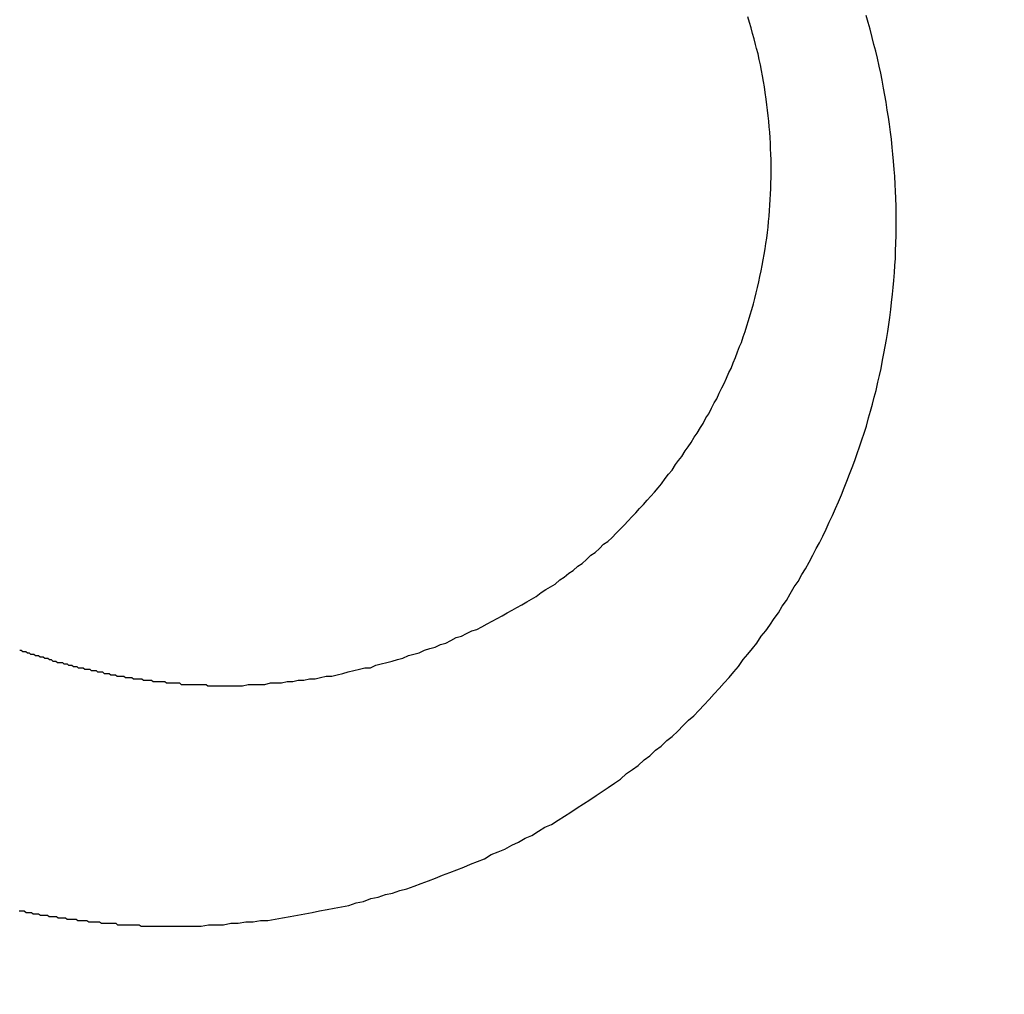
# Model space of a CAD drawing. Header units: millimetres. Extents: x -604189 to 881711, y -381903 to -7297.
# Tile 172 of 256: x -588017.76 to -588010.59, y -164938.41 to -164931.31. Entities that reach past the tile are written whole.
import ezdxf

# ---------------------------------------------------------------- set-up
doc = ezdxf.new("R2010")
doc.units = ezdxf.units.MM
doc.header["$LTSCALE"] = 100
doc.linetypes.add('0.5_0.5', pattern=[1, 0.5, -0.5])
doc.linetypes.add('ACAD_ISO04W100', pattern=[30.5, 24, -3, 0.5, -3])
doc.layers.get('Defpoints').update_dxf_attribs({"color": 30})
doc.layers.add('OPIS', color=7, linetype='Continuous')
doc.layers.add('strop osie', color=80, linetype='ACAD_ISO04W100', lineweight=5)
doc.styles.get("Standard").update_dxf_attribs({"font": 'romans.shx', "width": 0.5})
doc.dimstyles.new('1 50', dxfattribs={"dimtxt": 150, "dimasz": 80, "dimexe": 1, "dimexo": 1, "dimgap": 20, "dimtad": 1, "dimdec": 0, "dimlfac": 0.1, "dimtxsty": 'Standard', "dimblk": 'ARCHTICK', "dimcen": 200, "dimclrd": 2, "dimadec": 1, "dimazin": 0, "dimtfac": 1, "dimtdec": 0, "dimtmove": 0, "dimatfit": 3, "dimldrblk": 'ARCHTICK', "dimfxl": 120, "dimfxlon": 1, "dimtfill": 1, "dimarcsym": 0})

# ---------------------------------------------------------------- blocks, each defined once
blk = doc.blocks.new('_ArchTick')
at = {"layer": 'strop osie', "color": 0, "const_width": 0.15}
blk.add_lwpolyline([(-0.5, -0.5), (0.5, 0.5)], dxfattribs=at)
blk = doc.blocks.new('*D3294')
at = {"layer": 'Defpoints', "color": 0, "linetype": 'ByBlock', "lineweight": 5, "transparency": 16777216}
for p in [(-595783.1257, -159420.3032), (-593748.9238, -159420.3032), (-552118.9353, -179940.3025)]:
    blk.add_point(p, dxfattribs=at)
at = {"layer": 'OPIS', "color": 0, "linetype": 'Continuous', "lineweight": -2, "transparency": 16777216}
for p, q in [((-595723.1257, -159420.3032), (-595784.1257, -159420.3032)), ((-595723.1257, -179940.3025), (-595784.1257, -179940.3025))]:
    blk.add_line(p, q, dxfattribs=at)
at = {"layer": 'OPIS', "color": 2, "lineweight": -2, "transparency": 16777216}
blk.add_line((-595783.1257, -179940.3025), (-595783.1257, -159420.3032), dxfattribs=at)
at = {"layer": 'OPIS', "color": 2, "linetype": 'ByBlock', "lineweight": -2, "transparency": 16777216, "xscale": 80, "yscale": 80, "zscale": 80}
for p, rotation in [((-595783.1257, -159420.3032), 90), ((-595783.1257, -179940.3025), 270)]:
    blk.add_blockref('_ArchTick', p, dxfattribs=dict(at, rotation=rotation))
at = {"layer": 'OPIS', "color": 0, "linetype": 'ByBlock', "lineweight": 13, "transparency": 16777216, "insert": (-595878.1257, -169680.3029), "char_height": 150, "attachment_point": 5, "rotation": 90, "bg_fill": 3, "box_fill_scale": 1.1, "bg_fill_color": 256, "bg_fill_true_color": 13158600, "bg_fill_transparency": 0}
blk.add_mtext('2052', dxfattribs=at)

msp = doc.modelspace()

# ---------------------------------------------------------------- hatches: boundary and pattern name
at = {"layer": 'OPIS', "linetype": 'ByBlock', "lineweight": 15}
h = msp.add_hatch(dxfattribs=at)
h.set_pattern_fill('ANSI37', color=0, scale=80, angle=45)
h.set_pattern_definition([(90, (-306927.96, 32475.8), (-254, 0), []), (180, (-306927.96, 32475.8), (-3e-14, -254), [])])
edge = h.paths.add_edge_path()
edge.add_arc((-587934.0864, -167378.9311), 50, 0, 90)
edge.add_line((-587934.0864, -167328.9311), (-588139.086, -167328.9296))
edge.add_arc((-588139.0864, -167378.9296), 50, 89.99957, 180)
edge.add_line((-588189.0864, -167378.9296), (-588189.0864, -167822.9296))
edge.add_arc((-588139.0864, -167822.9296), 50, 180, 270)
edge.add_line((-588139.0864, -167872.9296), (-587934.0852, -167872.9311))
edge.add_arc((-587934.0864, -167822.9311), 50, 270.00137, 360)
edge.add_line((-587884.0864, -167822.9311), (-587884.0864, -167378.9311))
edge = h.paths.add_edge_path()
edge.add_arc((-587934.0864, -167378.9311), 50, 0, 90)
edge.add_line((-587934.0864, -167328.9311), (-588139.086, -167328.9296))
edge.add_arc((-588139.0864, -167378.9296), 50, 89.99957, 180)
edge.add_line((-588189.0864, -167378.9296), (-588189.0864, -167822.9296))
edge.add_arc((-588139.0864, -167822.9296), 50, 180, 270)
edge.add_line((-588139.0864, -167872.9296), (-587934.0852, -167872.9311))
edge.add_arc((-587934.0864, -167822.9311), 50, 270.00137, 360)
edge.add_line((-587884.0864, -167822.9311), (-587884.0864, -167378.9311))
edge = h.paths.add_edge_path()
edge.add_line((-588244.0869, -167300.9296), (-587769.0864, -167300.9296))
edge.add_line((-587769.0864, -167300.9296), (-587769.0864, -167900.9296))
edge.add_line((-587769.0864, -167900.9296), (-588243.7893, -167900.9296))
edge.add_arc((-588244.0864, -167892.9351), 8, 180, 272.12845, ccw=False)
edge.add_line((-588252.0864, -167892.9351), (-588252.0864, -167308.9296))
edge.add_arc((-588244.0864, -167308.9296), 8, 90.0036, 180, ccw=False)
h.paths.add_polyline_path([(-589864.9316, -164217.8287), (-589865.0038, -164223.0917), (-589865.0785, -164228.3546), (-589865.1557, -164233.6175), (-589865.2354, -164238.8803), (-589865.3175, -164244.1431), (-589865.4022, -164249.4059), (-589865.4893, -164254.6686), (-589865.5789, -164259.9313), (-589865.671, -164265.194), (-589865.7656, -164270.4566), (-589865.8627, -164275.7191), (-589865.9623, -164280.9816), (-589866.0644, -164286.2441), (-589866.169, -164291.5065), (-589866.2762, -164296.7688), (-589866.3859, -164302.0311), (-589866.4981, -164307.2933), (-589866.6129, -164312.5555), (-589866.7302, -164317.8177), (-589866.85, -164323.0798), (-589866.9724, -164328.3418), (-589867.0974, -164333.6037), (-589867.2249, -164338.8656), (-589867.355, -164344.1275), (-589867.4875, -164349.3892), (-589867.6227, -164354.6509), (-589867.7604, -164359.9126), (-589867.9006, -164365.1742), (-589868.0434, -164370.4357), (-589868.1887, -164375.6971), (-589868.3365, -164380.9585), (-589868.4869, -164386.2198), (-589868.6399, -164391.481), (-589868.7954, -164396.7421), (-589868.9534, -164402.0032), (-590219.4894, -164402.0032), (-590219.6636, -164396.1979), (-590219.8347, -164390.3925), (-590220.0026, -164384.587), (-590220.1675, -164378.7814), (-590220.3293, -164372.9757), (-590220.4879, -164367.1699), (-590220.6435, -164361.3641), (-590220.7959, -164355.5582), (-590220.9453, -164349.7522), (-590221.0915, -164343.9461), (-590221.2347, -164338.1399), (-590221.3748, -164332.3337), (-590221.5118, -164326.5273), (-590221.6457, -164320.721), (-590221.7766, -164314.9145), (-590221.9043, -164309.108), (-590222.029, -164303.3014), (-590222.1506, -164297.4947), (-590222.2692, -164291.688), (-590222.3847, -164285.8812), (-590222.4971, -164280.0744), (-590222.6065, -164274.2675), (-590222.7128, -164268.4605), (-590222.8161, -164262.6535), (-590222.9163, -164256.8464), (-590223.0136, -164251.0393), (-590223.1077, -164245.2321), (-590223.1989, -164239.4249), (-590223.287, -164233.6176), (-590223.3721, -164227.8103), (-590223.4542, -164222.003), (-590223.5331, -164216.1956), (-590223.609, -164210.3881), (-590223.6817, -164204.5806), (-590223.7513, -164198.7731), (-590223.8177, -164192.9656), (-590223.8809, -164187.158), (-590223.9408, -164181.3503), (-590223.9974, -164175.5427), (-590224.0508, -164169.735), (-590224.1008, -164163.9273), (-590224.1474, -164158.1196), (-590224.1907, -164152.3118), (-590224.2305, -164146.504), (-590224.2671, -164140.6962), (-590224.3008, -164134.8884), (-590224.3319, -164129.0805), (-590224.3607, -164123.2727), (-590224.3876, -164117.4648), (-590224.413, -164111.6569), (-590224.4371, -164105.849), (-590224.4589, -164100.0411), (-590224.4746, -164094.2332), (-590224.4803, -164088.4252), (-590224.4721, -164082.6173), (-590224.4477, -164076.8094), (-590224.4062, -164071.0017), (-590224.3468, -164065.194), (-590224.2686, -164059.3867), (-590224.1711, -164053.5796), (-590224.054, -164047.7729), (-590223.9169, -164041.9666), (-590223.7592, -164036.1608), (-590223.5807, -164030.3556), (-590223.3809, -164024.551), (-590223.1593, -164018.7472), (-590222.9139, -164012.9442), (-590222.642, -164007.1426), (-590222.3412, -164001.3424), (-590222.0087, -163995.5441), (-590221.642, -163989.7479), (-590221.2384, -163983.9541), (-590220.7951, -163978.1631), (-590220.3044, -163972.3759), (-590219.7535, -163966.5944), (-590219.1294, -163960.8204), (-590218.4187, -163955.0562), (-590217.6048, -163949.3057), (-590216.6699, -163943.5738), (-590215.5962, -163937.8652), (-590214.3625, -163932.1882), (-590212.9406, -163926.5572), (-590211.3018, -163920.9875), (-590209.4165, -163915.4954), (-590207.2456, -163910.1095), (-590204.7439, -163904.869), (-590201.8691, -163899.824), (-590198.5823, -163895.0359), (-590194.8507, -163890.5913), (-590190.6711, -163886.5628), (-590186.1051, -163882.9766), (-590181.2236, -163879.8331), (-590176.0967, -163877.1059), (-590170.7845, -163874.761), (-590165.3362, -163872.7595), (-590159.7845, -163871.0636), (-590154.1537, -163869.636), (-590148.4678, -163868.4399), (-590142.7468, -163867.4397), (-590137, -163866.6034), (-590131.2346, -163865.8996), (-590125.4578, -163865.2975), (-590119.6738, -163864.7779), (-590113.8835, -163864.3337), (-590108.0882, -163863.9584), (-590102.2886, -163863.6459), (-590096.4857, -163863.3903), (-590090.6807, -163863.1856), (-590084.8745, -163863.026), (-590079.0676, -163862.9058), (-590073.2605, -163862.8192), (-590067.4529, -163862.7609), (-590061.6452, -163862.7252), (-590055.8373, -163862.7066), (-590050.0293, -163862.6995), (-590044.2214, -163862.6984), (-590038.9579, -163862.6992), (-590033.6943, -163862.7043), (-590028.4307, -163862.718), (-590023.1672, -163862.7444), (-590017.904, -163862.7879), (-590012.6411, -163862.8525), (-590007.3786, -163862.9424), (-590002.1167, -163863.062), (-589996.8556, -163863.2153), (-589991.5956, -163863.4066), (-589986.3374, -163863.6398), (-589981.0814, -163863.9191), (-589975.8282, -163864.2488), (-589970.5789, -163864.6335), (-589965.3343, -163865.0781), (-589960.0956, -163865.5875), (-589954.8645, -163866.1697), (-589949.6449, -163866.8465), (-589944.4421, -163867.642), (-589939.2627, -163868.5778), (-589934.1152, -163869.6762), (-589929.0126, -163870.9654), (-589923.9705, -163872.4743), (-589919.0093, -163874.2299), (-589914.153, -163876.2589), (-589909.4357, -163878.5906), (-589904.8962, -163881.2529), (-589900.5848, -163884.2684), (-589896.5542, -163887.6518), (-589892.8573, -163891.3941), (-589889.5341, -163895.4714), (-589886.5739, -163899.8236), (-589883.9521, -163904.3865), (-589881.6399, -163909.1142), (-589879.6062, -163913.9678), (-589877.8173, -163918.9178), (-589876.2409, -163923.9391), (-589874.8539, -163929.0163), (-589873.6357, -163934.1365), (-589872.5642, -163939.2896), (-589871.6186, -163944.4668), (-589870.7843, -163949.6633), (-589870.0481, -163954.8752), (-589869.397, -163960.0986), (-589868.8185, -163965.3302), (-589868.3025, -163970.5682), (-589867.8397, -163975.8113), (-589867.4206, -163981.0581), (-589867.037, -163986.3075), (-589866.6852, -163991.5592), (-589866.3628, -163996.8127), (-589866.0674, -164002.0678), (-589865.7965, -164007.3242), (-589865.5485, -164012.5818), (-589865.3221, -164017.8404), (-589865.1158, -164023.0998), (-589864.9283, -164028.3599), (-589864.7589, -164033.6206), (-589864.607, -164038.8818), (-589864.4722, -164044.1436), (-589864.354, -164049.4057), (-589864.252, -164054.6681), (-589864.1661, -164059.9308), (-589864.0959, -164065.1938), (-589864.0413, -164070.457), (-589864.0015, -164075.7203), (-589863.9758, -164080.9836), (-589863.9637, -164086.2471), (-589863.964, -164091.5105), (-589863.974, -164096.7739), (-589863.9909, -164102.0373), (-589864.0116, -164107.3008), (-589864.0336, -164112.5642), (-589864.0567, -164117.8276), (-589864.0812, -164123.091), (-589864.1071, -164128.3543), (-589864.1349, -164133.6177), (-589864.1648, -164138.8811), (-589864.197, -164144.1444), (-589864.2318, -164149.4077), (-589864.2693, -164154.671), (-589864.3096, -164159.9343), (-589864.3527, -164165.1975), (-589864.3986, -164170.4608), (-589864.4472, -164175.724), (-589864.4985, -164180.9872), (-589864.5525, -164186.2504), (-589864.6091, -164191.5135), (-589864.6684, -164196.7766), (-589864.7303, -164202.0397), (-589864.7949, -164207.3027), (-589864.862, -164212.5658)])
h.paths.add_polyline_path([(-590463.9235, -164407.0514), (-587763.9235, -164407.0514), (-587763.9235, -162910.7833), (-590463.9235, -162910.7833)])
h.paths.add_polyline_path([(-590295.7169, -164839.2246), (-590289.9098, -164839.1274), (-590284.1026, -164839.0333), (-590278.2954, -164838.9421), (-590272.4881, -164838.854), (-590266.6808, -164838.7689), (-590260.8734, -164838.6868), (-590255.066, -164838.6079), (-590249.2586, -164838.532), (-590243.4511, -164838.4593), (-590237.6436, -164838.3897), (-590231.836, -164838.3233), (-590226.0285, -164838.2601), (-590220.2208, -164838.2002), (-590214.4132, -164838.1436), (-590208.6055, -164838.0902), (-590202.7978, -164838.0402), (-590196.99, -164837.9936), (-590191.1823, -164837.9503), (-590185.3745, -164837.9105), (-590179.5667, -164837.8739), (-590173.7588, -164837.8402), (-590167.951, -164837.8091), (-590162.1431, -164837.7803), (-590156.3353, -164837.7533), (-590150.5274, -164837.728), (-590144.7195, -164837.7039), (-590138.9116, -164837.6821), (-590133.1037, -164837.6664), (-590127.2957, -164837.6607), (-590121.4878, -164837.6689), (-590115.6799, -164837.6933), (-590109.8721, -164837.7348), (-590104.0645, -164837.7942), (-590098.2571, -164837.8724), (-590092.4501, -164837.9698), (-590086.6433, -164838.087), (-590080.8371, -164838.2241), (-590075.0313, -164838.3818), (-590069.2261, -164838.5603), (-590063.4215, -164838.76), (-590057.6176, -164838.9817), (-590051.8147, -164839.2271), (-590046.013, -164839.499), (-590040.2129, -164839.7998), (-590034.4146, -164840.1323), (-590028.6184, -164840.499), (-590022.8246, -164840.9026), (-590017.0336, -164841.3459), (-590011.2464, -164841.8366), (-590005.4649, -164842.3875), (-589999.6909, -164843.0116), (-589993.9267, -164843.7223), (-589988.1762, -164844.5362), (-589982.4443, -164845.4711), (-589976.7357, -164846.5448), (-589971.0587, -164847.7785), (-589965.4276, -164849.2004), (-589959.858, -164850.8392), (-589954.3659, -164852.7245), (-589948.98, -164854.8954), (-589943.7394, -164857.3971), (-589938.6945, -164860.2719), (-589933.9064, -164863.5587), (-589929.4618, -164867.2903), (-589925.4333, -164871.4699), (-589921.8471, -164876.0359), (-589918.7036, -164880.9174), (-589915.9764, -164886.0443), (-589913.6314, -164891.3565), (-589911.63, -164896.8048), (-589909.9341, -164902.3565), (-589908.5065, -164907.9873), (-589907.3104, -164913.6732), (-589906.3102, -164919.3942), (-589905.4739, -164925.141), (-589904.7701, -164930.9064), (-589904.168, -164936.6832), (-589903.6484, -164942.4672), (-589903.2042, -164948.2574), (-589902.8289, -164954.0528), (-589902.5164, -164959.8524), (-589902.2608, -164965.6552), (-589902.0561, -164971.4603), (-589901.8965, -164977.2665), (-589901.7762, -164983.0733), (-589901.6897, -164988.8805), (-589901.6314, -164994.688), (-589901.5957, -165000.4958), (-589901.5771, -165006.3037), (-589901.57, -165012.1117), (-589901.5689, -165017.9196), (-589901.5697, -165023.1831), (-589901.5748, -165028.4467), (-589901.5885, -165033.7103), (-589901.6149, -165038.9738), (-589901.6584, -165044.237), (-589901.723, -165049.4999), (-589901.8129, -165054.7624), (-589901.9325, -165060.0242), (-589902.0858, -165065.2854), (-589902.277, -165070.5454), (-589902.5103, -165075.8036), (-589902.7896, -165081.0596), (-589903.1193, -165086.3128), (-589903.504, -165091.5621), (-589903.9486, -165096.8067), (-589904.458, -165102.0453), (-589905.0402, -165107.2765), (-589905.717, -165112.496), (-589906.5125, -165117.6989), (-589907.4483, -165122.8783), (-589908.5467, -165128.0258), (-589909.8359, -165133.1284), (-589911.3448, -165138.1705), (-589913.1004, -165143.1317), (-589915.1294, -165147.9879), (-589917.461, -165152.7053), (-589920.1234, -165157.2448), (-589923.1389, -165161.5562), (-589926.5223, -165165.5868), (-589930.2646, -165169.2837), (-589934.3419, -165172.6069), (-589938.6941, -165175.5671), (-589943.257, -165178.1889), (-589947.9847, -165180.5011), (-589952.8383, -165182.5347), (-589957.7882, -165184.3237), (-589962.8096, -165185.9001), (-589967.8868, -165187.287), (-589973.007, -165188.5053), (-589978.1601, -165189.5768), (-589983.3373, -165190.5224), (-589988.5337, -165191.3567), (-589993.7457, -165192.0929), (-589998.9691, -165192.744), (-590004.2007, -165193.3225), (-590009.4387, -165193.8385), (-590014.6817, -165194.3013), (-590019.9286, -165194.7204), (-590025.178, -165195.104), (-590030.4297, -165195.4558), (-590035.6832, -165195.7781), (-590040.9383, -165196.0736), (-590046.1947, -165196.3445), (-590051.4523, -165196.5925), (-590056.7109, -165196.8189), (-590061.9703, -165197.0252), (-590067.2304, -165197.2127), (-590072.4911, -165197.3821), (-590077.7523, -165197.534), (-590083.014, -165197.6688), (-590088.2761, -165197.787), (-590093.5386, -165197.889), (-590098.8013, -165197.9749), (-590104.0643, -165198.045), (-590109.3275, -165198.0997), (-590114.5907, -165198.1395), (-590119.8541, -165198.1652), (-590125.1175, -165198.1773), (-590130.381, -165198.177), (-590135.6444, -165198.167), (-590140.9078, -165198.1501), (-590146.1712, -165198.1294), (-590151.4347, -165198.1074), (-590156.6981, -165198.0843), (-590161.9614, -165198.0598), (-590167.2248, -165198.0338), (-590172.4882, -165198.006), (-590177.7515, -165197.9762), (-590183.0149, -165197.944), (-590188.2782, -165197.9092), (-590193.5415, -165197.8717), (-590198.8048, -165197.8314), (-590204.068, -165197.7883), (-590209.3313, -165197.7424), (-590214.5945, -165197.6938), (-590219.8577, -165197.6425), (-590225.1208, -165197.5885), (-590230.384, -165197.5319), (-590235.6471, -165197.4726), (-590240.9102, -165197.4107), (-590246.1732, -165197.3461), (-590251.4362, -165197.279), (-590256.6992, -165197.2094), (-590261.9622, -165197.1372), (-590267.2251, -165197.0625), (-590272.488, -165196.9853), (-590277.7508, -165196.9056), (-590283.0136, -165196.8235), (-590288.2764, -165196.7388), (-590293.5391, -165196.6517), (-590298.8018, -165196.5621), (-590304.0644, -165196.47), (-590309.327, -165196.3754), (-590314.5896, -165196.2783), (-590319.8521, -165196.1787), (-590325.1145, -165196.0766), (-590330.3769, -165195.972), (-590335.6393, -165195.8648), (-590340.9016, -165195.7551), (-590346.1638, -165195.6429), (-590351.426, -165195.5281), (-590356.6882, -165195.4108), (-590361.9502, -165195.291), (-590367.2123, -165195.1685), (-590372.4742, -165195.0436), (-590377.7361, -165194.9161), (-590382.998, -165194.786), (-590388.2597, -165194.6534), (-590393.5214, -165194.5183), (-590398.7831, -165194.3806), (-590404.0447, -165194.2404), (-590409.3062, -165194.0976), (-590414.5676, -165193.9523), (-590419.829, -165193.8044), (-590425.0903, -165193.654), (-590430.3515, -165193.5011), (-590435.6126, -165193.3456), (-590440.8737, -165193.1876), (-590440.8737, -164842.6516), (-590435.0684, -164842.4774), (-590429.263, -164842.3063), (-590423.4575, -164842.1383), (-590417.6519, -164841.9735), (-590411.8462, -164841.8117), (-590406.0404, -164841.6531), (-590400.2346, -164841.4975), (-590394.4287, -164841.3451), (-590388.6226, -164841.1957), (-590382.8166, -164841.0494), (-590377.0104, -164840.9063), (-590371.2041, -164840.7662), (-590365.3978, -164840.6292), (-590359.5914, -164840.4953), (-590353.785, -164840.3644), (-590347.9785, -164840.2367), (-590342.1719, -164840.112), (-590336.3652, -164839.9904), (-590330.5585, -164839.8718), (-590324.7517, -164839.7563), (-590318.9449, -164839.6439), (-590313.138, -164839.5345), (-590307.331, -164839.4282), (-590301.524, -164839.3249)])
edge = h.paths.add_edge_path()
edge.add_arc((-590093.9235, -162268.5433), 50, 0, 90.00043)
edge.add_line((-590093.9239, -162218.5433), (-590298.9243, -162218.5448))
edge.add_arc((-590298.9235, -162268.5448), 50, 90.00087, 180)
edge.add_line((-590348.9235, -162268.5448), (-590348.9235, -162712.5448))
edge.add_arc((-590298.9235, -162712.5448), 50, 180, 270.00224)
edge.add_line((-590298.9216, -162762.5448), (-590093.9228, -162762.5433))
edge.add_arc((-590093.9235, -162712.5433), 50, 270.00087, 360)
edge.add_line((-590043.9235, -162712.5433), (-590043.9235, -162268.5433))
edge = h.paths.add_edge_path()
edge.add_arc((-590093.9235, -161668.5433), 50, 0, 90.00043)
edge.add_line((-590093.9239, -161618.5433), (-590298.9243, -161618.5448))
edge.add_arc((-590298.9235, -161668.5448), 50, 90.00087, 180)
edge.add_line((-590348.9235, -161668.5448), (-590348.9235, -162112.5448))
edge.add_arc((-590298.9235, -162112.5448), 50, 180, 270.00224)
edge.add_line((-590298.9216, -162162.5448), (-590093.9228, -162162.5433))
edge.add_arc((-590093.9235, -162112.5433), 50, 270.00087, 360)
edge.add_line((-590043.9235, -162112.5433), (-590043.9235, -161668.5433))
h.paths.add_polyline_path([(-590463.9235, -162790.5433), (-587763.9235, -162790.5433), (-587763.9235, -161590.5433), (-590463.9235, -161590.5433)])
edge = h.paths.add_edge_path()
edge.add_arc((-588139.0864, -168270.0029), 50, 89.99957, 180)
edge.add_line((-588189.0864, -168270.0029), (-588189.0864, -168714.0029))
edge.add_arc((-588139.0864, -168714.0029), 50, 180, 270)
edge.add_line((-588139.0864, -168764.0029), (-587934.0852, -168764.0044))
edge.add_arc((-587934.0864, -168714.0044), 50, 270.00137, 360)
edge.add_line((-587884.0864, -168714.0044), (-587884.0864, -168270.0044))
edge.add_arc((-587934.0864, -168270.0044), 50, 0, 90)
edge.add_line((-587934.0864, -168220.0044), (-588139.086, -168220.0029))
edge = h.paths.add_edge_path()
edge.add_arc((-587934.0864, -169161.0778), 50, 0, 90)
edge.add_line((-587934.0864, -169111.0778), (-588139.086, -169111.0762))
edge.add_arc((-588139.0864, -169161.0762), 50, 89.99957, 180)
edge.add_line((-588189.0864, -169161.0762), (-588189.0864, -169605.0762))
edge.add_arc((-588139.0864, -169605.0762), 50, 180, 270)
edge.add_line((-588139.0864, -169655.0762), (-587934.0852, -169655.0778))
edge.add_arc((-587934.0864, -169605.0778), 50, 270.00137, 360)
edge.add_line((-587884.0864, -169605.0778), (-587884.0864, -169161.0778))
edge = h.paths.add_edge_path()
edge.add_arc((-588139.0864, -170052.1496), 50, 89.99957, 180)
edge.add_line((-588189.0864, -170052.1496), (-588189.0864, -170496.1496))
edge.add_arc((-588139.0864, -170496.1496), 50, 180, 270)
edge.add_line((-588139.0864, -170546.1496), (-587934.0852, -170546.1511))
edge.add_arc((-587934.0864, -170496.1511), 50, 270.00137, 360)
edge.add_line((-587884.0864, -170496.1511), (-587884.0864, -170052.1511))
edge.add_arc((-587934.0864, -170052.1511), 50, 0, 90)
edge.add_line((-587934.0864, -170002.1511), (-588139.086, -170002.1496))
edge = h.paths.add_edge_path()
edge.add_arc((-588139.0864, -170943.2229), 50, 89.99957, 180)
edge.add_line((-588189.0864, -170943.2229), (-588189.0864, -171387.2229))
edge.add_arc((-588139.0864, -171387.2229), 50, 180, 270)
edge.add_line((-588139.0864, -171437.2229), (-587934.0852, -171437.2244))
edge.add_arc((-587934.0864, -171387.2244), 50, 270.00137, 360)
edge.add_line((-587884.0864, -171387.2244), (-587884.0864, -170943.2244))
edge.add_arc((-587934.0864, -170943.2244), 50, 0, 90)
edge.add_line((-587934.0864, -170893.2244), (-588139.086, -170893.2229))
h.paths.add_polyline_path([(-587763.9235, -164527.2914), (-590463.9235, -164527.2914), (-590463.9235, -171970.3002), (-587763.9235, -171970.3002)])

# ---------------------------------------------------------------- next in the draw order: dimensions: what is measured, and where the dimension line sits
at = {"layer": 'OPIS', "color": 0, "linetype": 'ByBlock', "lineweight": 13}
dim = msp.add_linear_dim(base=(-595783.1257, -159420.3032), p1=(-552118.9353, -179940.3025), p2=(-593748.9238, -159420.3032), angle=90, dimstyle='1 50', override={"dimtmove": 1, "dimfxl": 60, "dimarcsym": 1}, dxfattribs=at)
dim.commit()
dim.dimension.update_dxf_attribs({"geometry": '*D3294', "text_midpoint": (-595878.1257, -169680.3029)})

# ---------------------------------------------------------------- next in the draw order: hatches: boundary and pattern name
at = {"layer": 'OPIS', "linetype": '0.5_0.5', "lineweight": 13}
h = msp.add_hatch(dxfattribs=at)
h.set_pattern_fill('ANSI37', color=0, scale=130)
h.set_pattern_definition([(45, (-597218.54, 256668.8), (-291.85832, 291.85832), []), (135, (-597218.54, 256668.8), (-291.85832, -291.85832), [])])
edge = h.paths.add_edge_path(flags=16)
edge.add_line((-570958.9159, -168985.2814), (-571058.9159, -168985.2814))
edge.add_line((-571058.9159, -168985.2814), (-572598.9159, -168985.2814))
edge.add_line((-572598.9159, -168985.2814), (-572598.9151, -170470.3002))
edge.add_line((-572598.9151, -170470.3002), (-570825.7626, -170470.3002))
edge.add_arc((-570508.9159, -170339.0992), 342.9366, 180, 202.49364, ccw=False)
edge.add_arc((-570508.9159, -170339.0992), 342.9366, 90, 180, ccw=False)
edge.add_line((-570508.9159, -169996.1626), (-570508.9159, -169764.7043))
edge.add_arc((-570058.9159, -168985.2814), 900, 180.0000001, 240, ccw=False)
edge = h.paths.add_edge_path(flags=17)
edge.add_line((-569358.9153, -170085.2814), (-569358.9159, -168985.2814))
edge.add_line((-569358.9159, -168985.2814), (-569358.9169, -168985.2814))
edge.add_line((-569358.9169, -168985.2814), (-569958.9159, -168985.2814))
edge.add_line((-569958.9159, -168985.2814), (-570058.9159, -168985.2814))
edge.add_line((-570058.9159, -168985.2814), (-570058.9159, -168925.2814))
edge.add_line((-570058.9159, -168925.2814), (-569958.9159, -168925.2814))
edge.add_line((-569958.9159, -168925.2814), (-569958.9159, -168865.2814))
edge.add_line((-569958.9159, -168865.2814), (-569358.9159, -168865.2814))
edge.add_line((-569358.9159, -168865.2814), (-569358.9169, -166865.2814))
edge.add_line((-569358.9169, -166865.2814), (-574098.917, -166865.2859))
edge.add_line((-574098.917, -166865.2859), (-574098.9143, -171970.3002))
edge.add_line((-574098.9143, -171970.3002), (-572608.9134, -171970.3002))
edge.add_line((-572608.9134, -171970.3002), (-571504.9134, -170590.3002))
edge.add_line((-571504.9134, -170590.3002), (-572718.915, -170590.3002))
edge.add_line((-572718.915, -170590.3002), (-572718.9159, -168865.2814))
edge.add_line((-572718.9159, -168865.2814), (-571058.9159, -168865.2814))
edge.add_line((-571058.9159, -168865.2814), (-571058.9159, -168925.2814))
edge.add_line((-571058.9159, -168925.2814), (-570958.9159, -168925.2814))
edge.add_line((-570958.9159, -168925.2814), (-570958.9159, -168985.2814))
edge.add_arc((-570058.9159, -168985.2814), 900, 180, 240)
edge.add_line((-570508.9159, -169764.7043), (-570508.9159, -169996.1626))
edge.add_arc((-570508.9159, -170339.0992), 342.9366, 0, 90, ccw=False)
edge.add_arc((-570508.9159, -170339.0992), 342.9366, 208.979889, 360, ccw=False)
edge.add_line((-570808.9134, -170505.2529), (-570808.9134, -171171.0862))
edge.add_arc((-570808.9134, -171220.3002), 49.214, 0, 90, ccw=False)
edge.add_arc((-570808.9134, -171220.3002), 49.214, 270, 360, ccw=False)
edge.add_line((-570808.9134, -171269.5142), (-570808.9134, -171970.3002))
edge.add_line((-570808.9134, -171970.3002), (-569358.9143, -171970.3002))
edge.add_line((-569358.9143, -171970.3002), (-569358.9153, -170085.2814))
h.paths.add_polyline_path([(-561118.9235, -159870.3032), (-590334.6553, -159870.3032), (-590334.6553, -161470.3032), (-562318.9235, -161470.3032), (-562318.9235, -172095.2924), (-561118.9235, -172095.2912), (-561118.9235, -168350.3032), (-552073.9191, -168350.3032), (-552073.9198, -167150.3032), (-561118.9235, -167150.3032)])
h.paths.add_polyline_path([(-572856.9268, -169813.6802), (-569451.0696, -169813.6802), (-569451.0696, -169408.6802), (-572856.9268, -169408.6802)], flags=16)

# ---------------------------------------------------------------- next in the draw order: linework, layer by layer
at = {"color": 0}
for points in [[(-588016.6569, -164937.9083, 0), (-588016.6029, -164937.9083, 0), (-588016.5489, -164937.9083, 0), (-588016.4959, -164937.9083, 0), (-588016.4419, -164937.9083, 0), (-588016.3879, -164937.8983, 0), (-588016.3339, -164937.8983, 0), (-588016.2799, -164937.8983, 0), (-588016.2259, -164937.8883, 0), (-588016.1719, -164937.8883, 0), (-588016.1179, -164937.8783, 0), (-588016.0639, -164937.8783, 0), (-588016.0109, -164937.8683, 0), (-588015.9569, -164937.8683, 0), (-588015.9029, -164937.8583, 0), (-588015.8489, -164937.8483, 0), (-588015.7949, -164937.8383, 0), (-588015.7409, -164937.8283, 0), (-588015.6869, -164937.8183, 0), (-588015.6339, -164937.8083, 0), (-588015.5799, -164937.7983, 0), (-588015.5259, -164937.7883, 0), (-588015.4729, -164937.7783, 0), (-588015.4199, -164937.7683, 0), (-588015.3659, -164937.7583, 0), (-588015.3129, -164937.7383, 0), (-588015.2599, -164937.7283, 0), (-588015.2069, -164937.7083, 0), (-588015.1539, -164937.6983, 0), (-588015.1009, -164937.6783, 0), (-588015.0489, -164937.6683, 0), (-588014.9959, -164937.6483, 0), (-588014.9439, -164937.6383, 0), (-588014.8919, -164937.6183, 0), (-588014.8399, -164937.5983, 0), (-588014.7879, -164937.5783, 0), (-588014.7359, -164937.5583, 0), (-588014.6849, -164937.5383, 0), (-588014.6329, -164937.5183, 0), (-588014.5819, -164937.4983, 0), (-588014.5309, -164937.4783, 0), (-588014.4809, -164937.4583, 0), (-588014.4299, -164937.4383, 0), (-588014.3799, -164937.4183, 0), (-588014.3299, -164937.3883, 0), (-588014.2799, -164937.3683, 0), (-588014.2309, -164937.3483, 0), (-588014.1809, -164937.3183, 0), (-588014.1319, -164937.2983, 0), (-588014.0839, -164937.2683, 0), (-588014.0349, -164937.2483, 0), (-588013.9869, -164937.2183, 0), (-588013.9389, -164937.1883, 0), (-588013.8909, -164937.1683, 0), (-588013.8439, -164937.1383, 0), (-588013.7969, -164937.1083, 0), (-588013.7499, -164937.0783, 0), (-588013.7039, -164937.0483, 0), (-588013.6579, -164937.0183, 0), (-588013.6119, -164936.9883, 0), (-588013.5669, -164936.9583, 0), (-588013.5219, -164936.9283, 0), (-588013.4779, -164936.8983, 0), (-588013.4329, -164936.8683, 0), (-588013.3889, -164936.8383, 0), (-588013.3459, -164936.7983, 0), (-588013.3029, -164936.7683, 0), (-588013.2599, -164936.7383, 0), (-588013.2179, -164936.6983, 0), (-588013.1759, -164936.6683, 0), (-588013.1349, -164936.6283, 0), (-588013.0939, -164936.5983, 0), (-588013.0529, -164936.5583, 0), (-588013.0129, -164936.5283, 0), (-588012.9729, -164936.4883, 0), (-588012.9339, -164936.4483, 0), (-588012.8949, -164936.4083, 0), (-588012.8559, -164936.3783, 0), (-588012.8179, -164936.3383, 0), (-588012.7799, -164936.2983, 0), (-588012.7429, -164936.2583, 0), (-588012.7069, -164936.2183, 0), (-588012.6699, -164936.1783, 0), (-588012.6339, -164936.1383, 0), (-588012.5989, -164936.0983, 0), (-588012.5639, -164936.0583, 0), (-588012.5299, -164936.0183, 0), (-588012.4959, -164935.9683, 0), (-588012.4619, -164935.9283, 0), (-588012.4289, -164935.8883, 0), (-588012.3959, -164935.8483, 0), (-588012.3639, -164935.7983, 0), (-588012.3319, -164935.7583, 0), (-588012.3009, -164935.7183, 0), (-588012.2709, -164935.6683, 0), (-588012.2399, -164935.6283, 0), (-588012.2109, -164935.5783, 0), (-588012.1809, -164935.5383, 0), (-588012.1529, -164935.4883, 0), (-588012.1239, -164935.4383, 0), (-588012.0959, -164935.3983, 0), (-588012.0689, -164935.3483, 0), (-588012.0419, -164935.3083, 0), (-588012.0159, -164935.2583, 0), (-588011.9899, -164935.2083, 0), (-588011.9649, -164935.1583, 0), (-588011.9399, -164935.1183, 0), (-588011.9159, -164935.0683, 0), (-588011.8919, -164935.0183, 0), (-588011.8689, -164934.9683, 0), (-588011.8459, -164934.9183, 0), (-588011.8239, -164934.8683, 0), (-588011.8019, -164934.8183, 0), (-588011.7809, -164934.7683, 0), (-588011.7609, -164934.7183, 0), (-588011.7409, -164934.6683, 0), (-588011.7209, -164934.6183, 0), (-588011.7019, -164934.5683, 0), (-588011.6839, -164934.5183, 0), (-588011.6659, -164934.4683, 0), (-588011.6479, -164934.4183, 0), (-588011.6309, -164934.3683, 0), (-588011.6149, -164934.3183, 0), (-588011.5989, -164934.2683, 0), (-588011.5839, -164934.2083, 0), (-588011.5689, -164934.1583, 0), (-588011.5549, -164934.1083, 0), (-588011.5419, -164934.0583, 0), (-588011.5279, -164934.0083, 0), (-588011.5159, -164933.9483, 0), (-588011.5039, -164933.8983, 0), (-588011.4919, -164933.8483, 0), (-588011.4819, -164933.7883, 0), (-588011.4709, -164933.7383, 0), (-588011.4619, -164933.6883, 0), (-588011.4519, -164933.6383, 0), (-588011.4439, -164933.5783, 0), (-588011.4359, -164933.5283, 0), (-588011.4279, -164933.4783, 0), (-588011.4209, -164933.4183, 0), (-588011.4149, -164933.3683, 0), (-588011.4089, -164933.3083, 0), (-588011.4039, -164933.2583, 0), (-588011.3989, -164933.2083, 0), (-588011.3949, -164933.1483, 0), (-588011.3909, -164933.0983, 0), (-588011.3879, -164933.0483, 0), (-588011.3859, -164932.9883, 0), (-588011.3839, -164932.9383, 0), (-588011.3829, -164932.8783, 0), (-588011.3819, -164932.8283, 0), (-588011.3819, -164932.7783, 0), (-588011.3819, -164932.7183, 0), (-588011.3829, -164932.6683, 0), (-588011.3849, -164932.6083, 0), (-588011.3869, -164932.5583, 0), (-588011.3899, -164932.5083, 0), (-588011.3929, -164932.4483, 0), (-588011.3969, -164932.3983, 0), (-588011.4009, -164932.3383, 0), (-588011.4059, -164932.2883, 0), (-588011.4109, -164932.2383, 0), (-588011.4169, -164932.1783, 0), (-588011.4239, -164932.1283, 0), (-588011.4309, -164932.0683, 0), (-588011.4389, -164932.0183, 0), (-588011.4469, -164931.9683, 0), (-588011.4549, -164931.9083, 0), (-588011.4649, -164931.8583, 0), (-588011.4739, -164931.8083, 0), (-588011.4849, -164931.7483, 0), (-588011.4949, -164931.6983, 0), (-588011.5069, -164931.6483, 0), (-588011.5179, -164931.5883, 0), (-588011.5309, -164931.5383, 0), (-588011.5439, -164931.4883, 0), (-588011.5569, -164931.4383, 0), (-588011.5709, -164931.3783, 0), (-588011.5849, -164931.3283, 0), (-588011.5999, -164931.2783, 0)], [(-588016.2619, -164936.1583, 0), (-588016.2219, -164936.1583, 0), (-588016.1819, -164936.1583, 0), (-588016.1409, -164936.1583, 0), (-588016.0999, -164936.1483, 0), (-588016.0599, -164936.1483, 0), (-588016.0189, -164936.1483, 0), (-588015.9789, -164936.1483, 0), (-588015.9379, -164936.1383, 0), (-588015.8969, -164936.1383, 0), (-588015.8569, -164936.1383, 0), (-588015.8159, -164936.1283, 0), (-588015.7749, -164936.1283, 0), (-588015.7349, -164936.1183, 0), (-588015.6939, -164936.1183, 0), (-588015.6539, -164936.1083, 0), (-588015.6129, -164936.1083, 0), (-588015.5729, -164936.0983, 0), (-588015.5319, -164936.0883, 0), (-588015.4919, -164936.0883, 0), (-588015.4509, -164936.0783, 0), (-588015.4109, -164936.0683, 0), (-588015.3709, -164936.0583, 0), (-588015.3309, -164936.0483, 0), (-588015.2899, -164936.0383, 0), (-588015.2499, -164936.0283, 0), (-588015.2099, -164936.0283, 0), (-588015.1709, -164936.0083, 0), (-588015.1309, -164935.9983, 0), (-588015.0909, -164935.9883, 0), (-588015.0509, -164935.9783, 0), (-588015.0119, -164935.9683, 0), (-588014.9729, -164935.9583, 0), (-588014.9329, -164935.9383, 0), (-588014.8939, -164935.9283, 0), (-588014.8549, -164935.9183, 0), (-588014.8159, -164935.8983, 0), (-588014.7769, -164935.8883, 0), (-588014.7389, -164935.8783, 0), (-588014.6999, -164935.8583, 0), (-588014.6619, -164935.8483, 0), (-588014.6239, -164935.8283, 0), (-588014.5859, -164935.8083, 0), (-588014.5479, -164935.7983, 0), (-588014.5099, -164935.7783, 0), (-588014.4719, -164935.7583, 0), (-588014.4349, -164935.7483, 0), (-588014.3979, -164935.7283, 0), (-588014.3609, -164935.7083, 0), (-588014.3239, -164935.6883, 0), (-588014.2879, -164935.6683, 0), (-588014.2509, -164935.6483, 0), (-588014.2149, -164935.6283, 0), (-588014.1789, -164935.6083, 0), (-588014.1429, -164935.5883, 0), (-588014.1079, -164935.5683, 0), (-588014.0719, -164935.5483, 0), (-588014.0369, -164935.5283, 0), (-588014.0029, -164935.5083, 0), (-588013.9679, -164935.4783, 0), (-588013.9339, -164935.4583, 0), (-588013.8999, -164935.4383, 0), (-588013.8659, -164935.4183, 0), (-588013.8319, -164935.3883, 0), (-588013.7989, -164935.3683, 0), (-588013.7659, -164935.3383, 0), (-588013.7329, -164935.3183, 0), (-588013.7009, -164935.2883, 0), (-588013.6679, -164935.2683, 0), (-588013.6369, -164935.2383, 0), (-588013.6049, -164935.2083, 0), (-588013.5739, -164935.1883, 0), (-588013.5429, -164935.1583, 0), (-588013.5119, -164935.1283, 0), (-588013.4809, -164935.1083, 0), (-588013.4509, -164935.0783, 0), (-588013.4219, -164935.0483, 0), (-588013.3919, -164935.0183, 0), (-588013.3629, -164934.9883, 0), (-588013.3339, -164934.9583, 0), (-588013.3059, -164934.9283, 0), (-588013.2769, -164934.8983, 0), (-588013.2499, -164934.8683, 0), (-588013.2219, -164934.8383, 0), (-588013.1949, -164934.8083, 0), (-588013.1679, -164934.7783, 0), (-588013.1419, -164934.7483, 0), (-588013.1149, -164934.7183, 0), (-588013.0899, -164934.6883, 0), (-588013.0639, -164934.6483, 0), (-588013.0389, -164934.6183, 0), (-588013.0139, -164934.5883, 0), (-588012.9899, -164934.5483, 0), (-588012.9659, -164934.5183, 0), (-588012.9419, -164934.4883, 0), (-588012.9189, -164934.4483, 0), (-588012.8959, -164934.4183, 0), (-588012.8739, -164934.3883, 0), (-588012.8519, -164934.3483, 0), (-588012.8299, -164934.3183, 0), (-588012.8079, -164934.2783, 0), (-588012.7879, -164934.2483, 0), (-588012.7669, -164934.2083, 0), (-588012.7469, -164934.1783, 0), (-588012.7269, -164934.1383, 0), (-588012.7079, -164934.0983, 0), (-588012.6889, -164934.0683, 0), (-588012.6699, -164934.0283, 0), (-588012.6519, -164933.9883, 0), (-588012.6349, -164933.9583, 0), (-588012.6169, -164933.9183, 0), (-588012.6009, -164933.8783, 0), (-588012.5839, -164933.8483, 0), (-588012.5679, -164933.8083, 0), (-588012.5529, -164933.7683, 0), (-588012.5379, -164933.7283, 0), (-588012.5229, -164933.6883, 0), (-588012.5089, -164933.6583, 0), (-588012.4949, -164933.6183, 0), (-588012.4819, -164933.5783, 0), (-588012.4689, -164933.5383, 0), (-588012.4569, -164933.4983, 0), (-588012.4449, -164933.4583, 0), (-588012.4329, -164933.4183, 0), (-588012.4219, -164933.3783, 0), (-588012.4119, -164933.3383, 0), (-588012.4019, -164933.2983, 0), (-588012.3919, -164933.2583, 0), (-588012.3829, -164933.2183, 0), (-588012.3739, -164933.1783, 0), (-588012.3659, -164933.1383, 0), (-588012.3579, -164933.0983, 0), (-588012.3499, -164933.0583, 0), (-588012.3429, -164933.0183, 0), (-588012.3369, -164932.9783, 0), (-588012.3309, -164932.9383, 0), (-588012.3249, -164932.8983, 0), (-588012.3199, -164932.8583, 0), (-588012.3149, -164932.8183, 0), (-588012.3109, -164932.7783, 0), (-588012.3069, -164932.7383, 0), (-588012.3039, -164932.6983, 0), (-588012.3009, -164932.6583, 0), (-588012.2989, -164932.6183, 0), (-588012.2959, -164932.5783, 0), (-588012.2949, -164932.5383, 0), (-588012.2939, -164932.4983, 0), (-588012.2929, -164932.4583, 0), (-588012.2929, -164932.4083, 0), (-588012.2929, -164932.3683, 0), (-588012.2929, -164932.3283, 0), (-588012.2949, -164932.2883, 0), (-588012.2959, -164932.2483, 0), (-588012.2979, -164932.2083, 0), (-588012.2999, -164932.1683, 0), (-588012.3029, -164932.1283, 0), (-588012.3059, -164932.0883, 0), (-588012.3099, -164932.0483, 0), (-588012.3139, -164932.0083, 0), (-588012.3189, -164931.9683, 0), (-588012.3239, -164931.9283, 0), (-588012.3289, -164931.8883, 0), (-588012.3349, -164931.8383, 0), (-588012.3409, -164931.7983, 0), (-588012.3479, -164931.7583, 0), (-588012.3549, -164931.7183, 0), (-588012.3629, -164931.6783, 0), (-588012.3709, -164931.6383, 0), (-588012.3789, -164931.5983, 0), (-588012.3879, -164931.5583, 0), (-588012.3979, -164931.5183, 0), (-588012.4069, -164931.4883, 0), (-588012.4169, -164931.4483, 0), (-588012.4279, -164931.4083, 0), (-588012.4389, -164931.3683, 0), (-588012.4499, -164931.3283, 0), (-588012.4619, -164931.2883, 0)], [(-588017.7629, -164935.8983, 0), (-588017.7519, -164935.8983, 0), (-588017.7409, -164935.9083, 0), (-588017.7289, -164935.9083, 0), (-588017.7179, -164935.9083, 0), (-588017.7059, -164935.9183, 0), (-588017.6949, -164935.9183, 0), (-588017.6839, -164935.9283, 0), (-588017.6719, -164935.9283, 0), (-588017.6609, -164935.9283, 0), (-588017.6489, -164935.9383, 0), (-588017.6379, -164935.9383, 0), (-588017.6269, -164935.9383, 0), (-588017.6149, -164935.9483, 0), (-588017.6039, -164935.9483, 0), (-588017.5919, -164935.9483, 0), (-588017.5809, -164935.9583, 0), (-588017.5689, -164935.9583, 0), (-588017.5579, -164935.9583, 0), (-588017.5459, -164935.9683, 0), (-588017.5339, -164935.9683, 0), (-588017.5229, -164935.9783, 0), (-588017.5109, -164935.9783, 0), (-588017.4999, -164935.9783, 0), (-588017.4879, -164935.9883, 0), (-588017.4769, -164935.9883, 0), (-588017.4649, -164935.9883, 0), (-588017.4529, -164935.9883, 0), (-588017.4419, -164935.9983, 0), (-588017.4299, -164935.9983, 0), (-588017.4179, -164935.9983, 0), (-588017.4069, -164936.0083, 0), (-588017.3949, -164936.0083, 0), (-588017.3829, -164936.0083, 0), (-588017.3719, -164936.0183, 0), (-588017.3599, -164936.0183, 0), (-588017.3479, -164936.0183, 0), (-588017.3369, -164936.0283, 0), (-588017.3249, -164936.0283, 0), (-588017.3129, -164936.0283, 0), (-588017.3019, -164936.0283, 0), (-588017.2899, -164936.0383, 0), (-588017.2779, -164936.0383, 0), (-588017.2659, -164936.0383, 0), (-588017.2539, -164936.0383, 0), (-588017.2429, -164936.0483, 0), (-588017.2309, -164936.0483, 0), (-588017.2189, -164936.0483, 0), (-588017.2069, -164936.0483, 0), (-588017.1959, -164936.0583, 0), (-588017.1839, -164936.0583, 0), (-588017.1719, -164936.0583, 0), (-588017.1599, -164936.0583, 0), (-588017.1479, -164936.0683, 0), (-588017.1359, -164936.0683, 0), (-588017.1249, -164936.0683, 0), (-588017.1129, -164936.0683, 0), (-588017.1009, -164936.0783, 0), (-588017.0889, -164936.0783, 0), (-588017.0769, -164936.0783, 0), (-588017.0649, -164936.0783, 0), (-588017.0529, -164936.0883, 0), (-588017.0409, -164936.0883, 0), (-588017.0299, -164936.0883, 0), (-588017.0179, -164936.0883, 0), (-588017.0059, -164936.0883, 0), (-588016.9939, -164936.0983, 0), (-588016.9819, -164936.0983, 0), (-588016.9699, -164936.0983, 0), (-588016.9579, -164936.0983, 0), (-588016.9459, -164936.0983, 0), (-588016.9339, -164936.1083, 0), (-588016.9219, -164936.1083, 0), (-588016.9099, -164936.1083, 0), (-588016.8979, -164936.1083, 0), (-588016.8859, -164936.1083, 0), (-588016.8739, -164936.1083, 0), (-588016.8629, -164936.1183, 0), (-588016.8509, -164936.1183, 0), (-588016.8389, -164936.1183, 0), (-588016.8269, -164936.1183, 0), (-588016.8149, -164936.1183, 0), (-588016.8029, -164936.1183, 0), (-588016.7909, -164936.1283, 0), (-588016.7789, -164936.1283, 0), (-588016.7669, -164936.1283, 0), (-588016.7549, -164936.1283, 0), (-588016.7429, -164936.1283, 0), (-588016.7309, -164936.1283, 0), (-588016.7189, -164936.1283, 0), (-588016.7069, -164936.1283, 0), (-588016.6949, -164936.1383, 0), (-588016.6829, -164936.1383, 0), (-588016.6709, -164936.1383, 0), (-588016.6589, -164936.1383, 0), (-588016.6469, -164936.1383, 0), (-588016.6349, -164936.1383, 0), (-588016.6229, -164936.1383, 0), (-588016.6109, -164936.1383, 0), (-588016.5989, -164936.1383, 0), (-588016.5869, -164936.1483, 0), (-588016.5749, -164936.1483, 0), (-588016.5629, -164936.1483, 0), (-588016.5509, -164936.1483, 0), (-588016.5389, -164936.1483, 0), (-588016.5269, -164936.1483, 0), (-588016.5149, -164936.1483, 0), (-588016.5029, -164936.1483, 0), (-588016.4909, -164936.1483, 0), (-588016.4789, -164936.1483, 0), (-588016.4669, -164936.1483, 0), (-588016.4549, -164936.1483, 0), (-588016.4429, -164936.1483, 0), (-588016.4309, -164936.1483, 0), (-588016.4179, -164936.1483, 0), (-588016.4059, -164936.1483, 0), (-588016.3939, -164936.1583, 0), (-588016.3819, -164936.1583, 0), (-588016.3699, -164936.1583, 0), (-588016.3579, -164936.1583, 0), (-588016.3459, -164936.1583, 0), (-588016.3339, -164936.1583, 0), (-588016.3219, -164936.1583, 0), (-588016.3099, -164936.1583, 0), (-588016.2979, -164936.1583, 0), (-588016.2859, -164936.1583, 0), (-588016.2739, -164936.1583, 0), (-588016.2619, -164936.1583, 0)], [(-588017.7679, -164937.7983, 0), (-588017.7549, -164937.7983, 0), (-588017.7429, -164937.7983, 0), (-588017.7299, -164937.7983, 0), (-588017.7169, -164937.8083, 0), (-588017.7039, -164937.8083, 0), (-588017.6909, -164937.8083, 0), (-588017.6779, -164937.8083, 0), (-588017.6649, -164937.8183, 0), (-588017.6519, -164937.8183, 0), (-588017.6389, -164937.8183, 0), (-588017.6259, -164937.8183, 0), (-588017.6129, -164937.8283, 0), (-588017.5999, -164937.8283, 0), (-588017.5869, -164937.8283, 0), (-588017.5739, -164937.8283, 0), (-588017.5609, -164937.8283, 0), (-588017.5479, -164937.8383, 0), (-588017.5349, -164937.8383, 0), (-588017.5219, -164937.8383, 0), (-588017.5089, -164937.8383, 0), (-588017.4959, -164937.8383, 0), (-588017.4829, -164937.8483, 0), (-588017.4699, -164937.8483, 0), (-588017.4569, -164937.8483, 0), (-588017.4439, -164937.8483, 0), (-588017.4309, -164937.8483, 0), (-588017.4179, -164937.8583, 0), (-588017.4039, -164937.8583, 0), (-588017.3909, -164937.8583, 0), (-588017.3779, -164937.8583, 0), (-588017.3649, -164937.8583, 0), (-588017.3519, -164937.8583, 0), (-588017.3389, -164937.8683, 0), (-588017.3259, -164937.8683, 0), (-588017.3129, -164937.8683, 0), (-588017.2999, -164937.8683, 0), (-588017.2869, -164937.8683, 0), (-588017.2739, -164937.8683, 0), (-588017.2609, -164937.8783, 0), (-588017.2469, -164937.8783, 0), (-588017.2339, -164937.8783, 0), (-588017.2209, -164937.8783, 0), (-588017.2079, -164937.8783, 0), (-588017.1949, -164937.8783, 0), (-588017.1819, -164937.8783, 0), (-588017.1689, -164937.8883, 0), (-588017.1559, -164937.8883, 0), (-588017.1429, -164937.8883, 0), (-588017.1289, -164937.8883, 0), (-588017.1159, -164937.8883, 0), (-588017.1029, -164937.8883, 0), (-588017.0899, -164937.8883, 0), (-588017.0769, -164937.8883, 0), (-588017.0639, -164937.8883, 0), (-588017.0509, -164937.8983, 0), (-588017.0379, -164937.8983, 0), (-588017.0239, -164937.8983, 0), (-588017.0109, -164937.8983, 0), (-588016.9979, -164937.8983, 0), (-588016.9849, -164937.8983, 0), (-588016.9719, -164937.8983, 0), (-588016.9589, -164937.8983, 0), (-588016.9459, -164937.8983, 0), (-588016.9319, -164937.8983, 0), (-588016.9189, -164937.8983, 0), (-588016.9059, -164937.8983, 0), (-588016.8929, -164937.8983, 0), (-588016.8799, -164937.9083, 0), (-588016.8669, -164937.9083, 0), (-588016.8539, -164937.9083, 0), (-588016.8409, -164937.9083, 0), (-588016.8269, -164937.9083, 0), (-588016.8139, -164937.9083, 0), (-588016.8009, -164937.9083, 0), (-588016.7879, -164937.9083, 0), (-588016.7749, -164937.9083, 0), (-588016.7619, -164937.9083, 0), (-588016.7489, -164937.9083, 0), (-588016.7349, -164937.9083, 0), (-588016.7219, -164937.9083, 0), (-588016.7089, -164937.9083, 0), (-588016.6959, -164937.9083, 0), (-588016.6829, -164937.9083, 0), (-588016.6699, -164937.9083, 0), (-588016.6569, -164937.9083, 0)]]:
    msp.add_polyline3d(points, dxfattribs=at)

doc.saveas('drawing.dxf')
